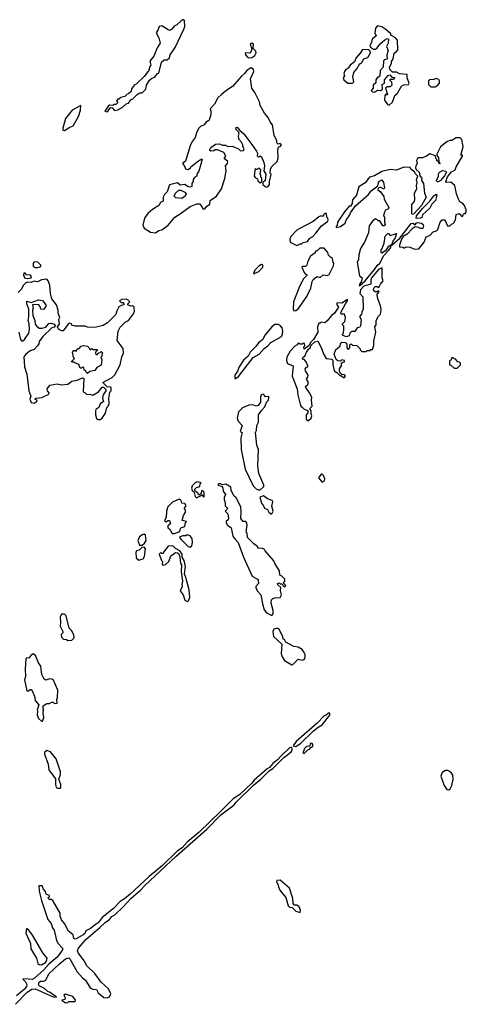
# Model space of a CAD drawing. Extents: x 1966327 to 2147849, y 395140 to 552178.
# Tile 233 of 256: x 2059746 to 2064012, y 496824 to 506230. Entities that reach past the tile are written whole.
import ezdxf

# ---------------------------------------------------------------- set-up
doc = ezdxf.new("R2010")
doc.units = 0

msp = doc.modelspace()

# ---------------------------------------------------------------- linework, layer by layer
at = {"layer": '0CON20XD'}
for points in [[(2060585, 505350), (2060615, 505390), (2060628.3, 505388.3), (2060653, 505363), (2060685, 505370), (2060725, 505392.5), (2060763, 505427), (2060786.1, 505433.9), (2060807, 505463), (2060826.4, 505473.6), (2060870, 505515), (2060895, 505530), (2060915, 505530), (2060950, 505565), (2060957.5, 505605), (2060987, 505653), (2061009.3, 505670.7), (2061038.3, 505681.7), (2061063.6, 505716.4), (2061075, 505720), (2061102.5, 505825), (2061125, 505847.5), (2061155, 505847.5), (2061176.7, 505865), (2061183.3, 505895), (2061230, 505965), (2061315, 506140), (2061322.5, 506165), (2061321.7, 506221.7), (2061315, 506230), (2061305, 506230), (2061285, 506217.5), (2061248.3, 506181.7), (2061220.7, 506169.3), (2061199.3, 506140.7), (2061181.7, 506128.3), (2061165, 506132.5), (2061105, 506171.2), (2061077.5, 506165), (2061070, 506135), (2061050, 506105), (2061077, 506057), (2061087.5, 506005), (2061058.3, 505961.7), (2061028.3, 505881.7), (2060990, 505835), (2061000, 505795), (2060988.3, 505781.7), (2060977.5, 505735), (2060963.6, 505726.4), (2060939.3, 505690.7), (2060860, 505615), (2060843.6, 505606.4), (2060815, 505570), (2060810, 505545), (2060790, 505525), (2060770, 505515), (2060750, 505495), (2060713, 505487), (2060695, 505470), (2060685, 505470), (2060670, 505455), (2060680, 505445), (2060680, 505435), (2060665, 505420), (2060645, 505420), (2060635, 505410), (2060605, 505412.5), (2060592.5, 505405), (2060560, 505355), (2060585, 505350)], [(2063275, 505413.3), (2063308.8, 505441.2), (2063330, 505505), (2063355, 505527.5), (2063394.2, 505595.8), (2063415, 505607.5), (2063459.5, 505610.5), (2063465.8, 505624.2), (2063448, 505675), (2063447.5, 505705), (2063374.2, 505714.2), (2063345, 505727.5), (2063308.3, 505728.3), (2063283.3, 505755), (2063280, 505775), (2063297, 505813), (2063298.3, 505831.7), (2063313.9, 505856.1), (2063325, 505910), (2063346, 505925), (2063357, 505943), (2063354, 506035), (2063335, 506056.2), (2063291.7, 506081.7), (2063290, 506095), (2063245, 506136.2), (2063205, 506163.3), (2063165, 506170), (2063145, 506150), (2063137.5, 506105), (2063150, 506075), (2063112.5, 506045), (2063107, 506013), (2063090, 505985), (2063097, 505967), (2063125, 505950), (2063145, 505950), (2063160, 505960), (2063185, 505997.5), (2063235, 506036.7), (2063255, 506050), (2063270, 506045), (2063266.7, 506005), (2063250, 505975), (2063266.7, 505935), (2063253.3, 505895), (2063257, 505853), (2063232.5, 505847.5), (2063223, 505837), (2063217.5, 505775), (2063190, 505745), (2063185, 505690), (2063160, 505675), (2063147.5, 505655), (2063148.3, 505628.3), (2063123.8, 505605), (2063122.5, 505575), (2063105, 505552.5), (2063115, 505541.2), (2063135, 505536.7), (2063163.8, 505556.2), (2063197, 505553), (2063213, 505567), (2063208.3, 505611.7), (2063230, 505625), (2063232.5, 505655), (2063265, 505697.5), (2063281.7, 505701.7), (2063301.7, 505681.7), (2063328.3, 505678.3), (2063315, 505660), (2063285, 505660), (2063280, 505655), (2063297.5, 505637.5), (2063300, 505605), (2063285, 505590), (2063255, 505590), (2063240, 505575), (2063260, 505515), (2063255, 505510), (2063245, 505520), (2063233, 505507), (2063230.7, 505460.7), (2063260.7, 505420.7), (2063275, 505413.3)], [(2061935, 505866.7), (2061965, 505870), (2061991.2, 505888.8), (2062006.7, 505915), (2062000.7, 505930.7), (2061977.5, 505955), (2061980, 505995), (2061965, 506006.2), (2061946.7, 505995), (2061963, 505953), (2061955, 505920), (2061945, 505911.2), (2061900, 505915), (2061903.3, 505895), (2061922.7, 505872.7), (2061935, 505866.7)], [(2062925, 505623.3), (2062936.7, 505635), (2062930, 505685), (2062936.7, 505725), (2062968.3, 505761.7), (2062995, 505810), (2063005, 505810), (2063015, 505820), (2063033.3, 505856.7), (2063070.7, 505869.3), (2063096.7, 505915), (2063095, 505930), (2063081.7, 505941.7), (2063020, 505945), (2062999.3, 505910.7), (2062956.4, 505863.6), (2062943, 505827), (2062904.1, 505795.9), (2062883.9, 505766.1), (2062862.5, 505755), (2062847.5, 505735), (2062843.3, 505715), (2062847.5, 505695), (2062837.5, 505675), (2062842.5, 505655), (2062880, 505625), (2062925, 505623.3)], [(2061045, 504192.5), (2061075, 504216.7), (2061105, 504223.3), (2061164.1, 504265.9), (2061227, 504343), (2061280, 504375), (2061375, 504446.7), (2061438.3, 504471.7), (2061465, 504470), (2061487.5, 504445), (2061495, 504422.5), (2061515, 504423.8), (2061530, 504445), (2061563.6, 504466.4), (2061566.2, 504503.8), (2061625, 504543.3), (2061675, 504613.3), (2061706.1, 504713.9), (2061717.5, 504785), (2061712.5, 504835), (2061732.5, 504855), (2061733.3, 504875), (2061700, 504905), (2061716.2, 504925), (2061695, 504960), (2061635, 504987.5), (2061615, 504987.5), (2061601.7, 504978.3), (2061573, 504973), (2061560, 504985), (2061570.7, 505009.3), (2061618.3, 505041.7), (2061653.6, 505043.6), (2061685, 505032.5), (2061711.7, 505031.7), (2061735, 505020), (2061775, 505022.5), (2061835, 504997.5), (2061855, 504977.5), (2061885, 504980), (2061890, 504995), (2061878.3, 505018.3), (2061877.5, 505035), (2061865, 505060), (2061838.3, 505088.3), (2061837.5, 505125), (2061842.5, 505135), (2061837.5, 505157.5), (2061812.5, 505185), (2061815, 505200), (2061825, 505202.5), (2061850, 505170), (2061888.8, 505138.8), (2061965, 505037.5), (2062010, 504975), (2062017.5, 504955), (2062015, 504930), (2062025, 504920), (2062035, 504920), (2062045, 504930), (2062055, 504920), (2062077.5, 504865), (2062083.3, 504835), (2062080, 504785), (2062097.5, 504755), (2062090, 504695), (2062070, 504675), (2062070, 504655), (2062090, 504635), (2062105, 504630), (2062120, 504635), (2062132.5, 504655), (2062132.5, 504685), (2062147.5, 504755), (2062140, 504765), (2062142.5, 504805), (2062153.6, 504826.4), (2062206.7, 504875), (2062216.4, 504906.4), (2062212.5, 504985), (2062220, 505015), (2062235, 505020), (2062247.5, 505035), (2062235, 505047.5), (2062215, 505040), (2062203, 505053), (2062202.5, 505075), (2062177.5, 505125), (2062162.5, 505225), (2062137.5, 505255), (2062120, 505295), (2062085, 505337.5), (2062045, 505410), (2062036.7, 505445), (2061991.2, 505535), (2061963.3, 505575), (2061950, 505665), (2061982, 505735), (2061980, 505755), (2061955, 505771.2), (2061915, 505746.2), (2061895, 505716.7), (2061865, 505690), (2061779.4, 505590.6), (2061723.8, 505556.2), (2061675.4, 505514.6), (2061638, 505485), (2061605.8, 505424.2), (2061565, 505380), (2061572.5, 505355), (2061572.5, 505325), (2061555, 505270), (2061523.6, 505246.4), (2061510, 505225), (2061475, 505210), (2061455, 505190), (2061435, 505150), (2061423.3, 505105), (2061395, 505067.5), (2061373.8, 505025), (2061331.7, 504878.3), (2061302.5, 504855), (2061318.3, 504838.3), (2061330, 504805), (2061355, 504797.5), (2061377.5, 504815), (2061380, 504825), (2061455, 504882.5), (2061485, 504900), (2061490, 504895), (2061457, 504783), (2061440, 504755), (2061440, 504735), (2061415, 504722.5), (2061402.5, 504705), (2061402.5, 504685), (2061390, 504665), (2061390, 504635), (2061375, 504630), (2061355, 504633.3), (2061325, 504656.2), (2061280.7, 504650.7), (2061255, 504670), (2061176.7, 504653.3), (2061153.6, 504586.4), (2061129.5, 504560.5), (2061116.2, 504535), (2061117.5, 504495), (2061090, 504485), (2061076.7, 504455), (2061014.4, 504415.6), (2060970.9, 504379.1), (2060940, 504335), (2060921.7, 504268.3), (2060935, 504240), (2060995, 504201.2), (2061045, 504192.5)], [(2063715, 505590), (2063740, 505605), (2063757.5, 505625), (2063757.5, 505645), (2063749.3, 505659.3), (2063725, 505666.7), (2063701.7, 505658.3), (2063660, 505655), (2063650, 505645), (2063651.7, 505611.7), (2063675, 505590), (2063715, 505590)], [(2060175, 505170), (2060225, 505202.5), (2060257.5, 505215), (2060307.5, 505305), (2060327.5, 505365), (2060330, 505410), (2060247.5, 505365), (2060184.2, 505285.8), (2060157.5, 505195), (2060160, 505175), (2060175, 505170)], [(2062995, 503690), (2063045, 503736.7), (2063136.8, 503843.2), (2063159.6, 503880.4), (2063185.7, 503904.3), (2063223.3, 503976.7), (2063270, 504025), (2063290, 504055), (2063291.7, 504068.3), (2063300, 504075), (2063295, 504080), (2063263.6, 504056.4), (2063239.3, 504020.7), (2063205, 504000), (2063200, 504005), (2063200, 504035), (2063210, 504045), (2063227.5, 504095), (2063238.3, 504161.7), (2063261.7, 504188.3), (2063268.3, 504188.3), (2063285, 504170), (2063347, 504187), (2063332.5, 504145), (2063310, 504115), (2063300, 504085), (2063305, 504080), (2063376.7, 504143.3), (2063485, 504284), (2063506.4, 504286.4), (2063525, 504270), (2063533.3, 504286.7), (2063545, 504293.8), (2063586.1, 504286.1), (2063600, 504275), (2063605, 504260), (2063595.8, 504234.2), (2063575, 504233.8), (2063555, 504246), (2063525, 504252.5), (2063495, 504231.2), (2063448.1, 504181.9), (2063410, 504160), (2063392.5, 504135), (2063373.3, 504075), (2063375, 504060), (2063407.5, 504057.5), (2063415, 504050), (2063425, 504050), (2063435, 504060), (2063477, 504057), (2063518.3, 504038.3), (2063558.3, 504041.7), (2063610, 504105), (2063630, 504155), (2063665, 504167.5), (2063695, 504202.5), (2063727, 504213), (2063740, 504225), (2063763, 504297), (2063781.7, 504318.3), (2063808.3, 504318.3), (2063831.7, 504261.7), (2063855, 504260), (2063871.7, 504278.3), (2063888.3, 504281.7), (2063900, 504295), (2063900, 504305), (2063910, 504315), (2063915, 504370), (2063945, 504380), (2063958.3, 504368.3), (2063960, 504355), (2063975, 504350), (2063981.7, 504368.3), (2063991.7, 504378.3), (2064005, 504380), (2064011.7, 504398.3), (2064012.5, 504415), (2063996.1, 504456.1), (2063975, 504477.5), (2063950.7, 504490.7), (2063937.5, 504515), (2063917.5, 504565), (2063903.3, 504645), (2063865, 504676.7), (2063824, 504674), (2063816.7, 504685), (2063832.5, 504727.5), (2063872.1, 504777.9), (2063905.6, 504794.4), (2063914.4, 504825.6), (2063976.2, 504925), (2063976.7, 504936.7), (2063960, 504935), (2063981.2, 505015), (2063970, 505085), (2063955, 505100), (2063915, 505100), (2063875, 505077.5), (2063855, 505076.7), (2063826.4, 505063.6), (2063767.5, 505015), (2063730, 504945), (2063731.7, 504931.7), (2063746.7, 504915), (2063750, 504870), (2063755, 504870), (2063760, 504855), (2063755, 504850), (2063750, 504870), (2063730, 504885), (2063730, 504895), (2063720, 504905), (2063718.3, 504928.3), (2063665, 504948.8), (2063632.5, 504925), (2063595, 504908.8), (2063555, 504908.8), (2063545, 504902.5), (2063536.7, 504885), (2063543, 504857), (2063530, 504835), (2063527.5, 504815), (2063535, 504800), (2063562.5, 504775), (2063568.3, 504738.3), (2063586.4, 504716.4), (2063583.6, 504693.6), (2063602.5, 504665), (2063613.6, 504573.6), (2063627.5, 504535), (2063583.3, 504455), (2063510, 504375), (2063495, 504370), (2063492.5, 504375), (2063492.5, 504465), (2063515, 504490), (2063521.7, 504508.3), (2063518.3, 504571.7), (2063540, 504615), (2063537.5, 504645), (2063543.3, 504675), (2063537.5, 504705), (2063550, 504735), (2063525, 504760), (2063520, 504775), (2063483.6, 504803.6), (2063477, 504817), (2063415, 504821.2), (2063345.9, 504794.1), (2063285, 504798), (2063205, 504778.8), (2063135, 504738.8), (2063086.7, 504725), (2063047.7, 504672.3), (2062987, 504633), (2062962.5, 504555), (2062925, 504510), (2062922.5, 504475), (2062905, 504450), (2062895, 504450), (2062847.5, 504395), (2062782.5, 504295), (2062780, 504265), (2062770, 504255), (2062770, 504245), (2062810, 504255), (2062856.7, 504285), (2062866.1, 504313.9), (2062900, 504365), (2062906.7, 504385), (2062955, 504452.5), (2063078.3, 504561.7), (2063104.1, 504595.9), (2063168.3, 504641.7), (2063177.5, 504685), (2063205, 504700), (2063220, 504675), (2063230, 504625), (2063225, 504610), (2063195, 504627.5), (2063185, 504627.5), (2063170, 504620), (2063166.7, 504605), (2063193.3, 504585), (2063225, 504540), (2063227.5, 504515), (2063272.5, 504435), (2063268.3, 504421.7), (2063240.7, 504409.3), (2063227.5, 504385), (2063222.5, 504355), (2063230, 504345), (2063230, 504295), (2063237.5, 504275), (2063228.3, 504261.7), (2063215, 504260), (2063185, 504310), (2063175, 504310), (2063145, 504327.5), (2063117.5, 504305), (2063085, 504260), (2063077.5, 504195), (2063040, 504105), (2063003.3, 504045), (2062987.5, 503985), (2062982.5, 503935), (2062970, 503915), (2062993, 503783), (2063017.5, 503765), (2063007, 503723), (2062992.5, 503705), (2062990, 503690), (2062995, 503690)], [(2062045, 504670), (2062060, 504685), (2062060, 504715), (2062050, 504725), (2062050, 504745), (2062042.5, 504752.5), (2062050, 504795), (2062035, 504810), (2062025, 504810), (2062015, 504800), (2062005, 504800), (2061995, 504810), (2061985, 504740), (2061995, 504722.5), (2062018.3, 504708.3), (2062021.7, 504691.7), (2062045, 504670)], [(2063745, 504682.5), (2063735, 504682.5), (2063727.5, 504695), (2063747.5, 504735), (2063747.5, 504755), (2063757, 504773), (2063785, 504790), (2063815, 504782.5), (2063822.5, 504775), (2063805, 504737.5), (2063765, 504692.5), (2063745, 504682.5)], [(2061295, 504522.5), (2061238.3, 504528.3), (2061223.6, 504543.6), (2061235, 504572.5), (2061265, 504600), (2061285, 504600), (2061323.6, 504583.6), (2061337.5, 504565), (2061327.5, 504545), (2061295, 504522.5)], [(2063535, 504330), (2063537.5, 504355), (2063593.9, 504426.1), (2063663.3, 504495), (2063702.2, 504547.8), (2063725, 504562.5), (2063730, 504555), (2063717.1, 504502.9), (2063682.1, 504467.9), (2063665, 504430), (2063594, 504366), (2063588.3, 504341.7), (2063575, 504333.3), (2063535, 504330)], [(2062395, 504072.5), (2062425, 504087.5), (2062441.7, 504088.3), (2062455, 504100), (2062495, 504110), (2062517, 504143), (2062545, 504160), (2062575, 504190), (2062630.7, 504259.3), (2062686.4, 504303.6), (2062692.5, 504315), (2062690, 504335), (2062680, 504345), (2062678.3, 504378.3), (2062661.7, 504378.3), (2062650, 504365), (2062648.3, 504351.7), (2062615, 504352.5), (2062605, 504347.5), (2062548.8, 504301.2), (2062415, 504233.3), (2062395, 504220), (2062335, 504157.5), (2062327.5, 504135), (2062330, 504105), (2062395, 504072.5)], [(2062365, 503450), (2062385, 503452.5), (2062408.3, 503471.7), (2062488.8, 503585), (2062526.2, 503665), (2062540.7, 503729.3), (2062550.7, 503749.3), (2062585, 503777.5), (2062615, 503767.5), (2062645, 503792.5), (2062685, 503787.5), (2062703, 503797), (2062745, 503880), (2062747.5, 503905), (2062740, 503915), (2062735, 503950), (2062715, 503960), (2062695, 503980), (2062690, 504005), (2062655, 504047.5), (2062613, 504047), (2062588.3, 504021.7), (2062571.7, 504018.3), (2062568.3, 504001.7), (2062525, 503970), (2062498.3, 503921.7), (2062490, 503885), (2062477, 503873), (2062448.3, 503871.7), (2062440, 503865), (2062462.5, 503815), (2062475, 503800), (2062490, 503795), (2062490, 503785), (2062457, 503753), (2062419.3, 503680.7), (2062362.5, 503535), (2062358.3, 503468.3), (2062365, 503450)], [(2059915, 503863.3), (2059948.3, 503871.7), (2059950, 503885), (2059920, 503915), (2059885, 503917.5), (2059873.8, 503905), (2059876.2, 503875), (2059895, 503863.8), (2059915, 503863.3)], [(2061985, 503800), (2061991.7, 503808.3), (2062030, 503825), (2062070, 503865), (2062068.3, 503888.3), (2062055, 503890), (2062030, 503875), (2061990, 503835), (2061990, 503825), (2061980, 503815), (2061985, 503800)], [(2059816.4, 503756.4), (2059855, 503762.5), (2059860, 503775), (2059850.5, 503790.5), (2059813, 503793), (2059795, 503812.5), (2059785, 503810), (2059783.6, 503793.6), (2059793.9, 503763.9), (2059816.4, 503756.4)], [(2062505, 502400), (2062530, 502425), (2062537.5, 502445), (2062530, 502465), (2062530, 502495), (2062520, 502505), (2062521.7, 502518.3), (2062541.7, 502538.3), (2062533.3, 502595), (2062536.7, 502625), (2062515.4, 502665.4), (2062478.8, 502715), (2062476.7, 502725), (2062497.5, 502745), (2062506.2, 502765), (2062487.5, 502795), (2062500, 502815), (2062501.2, 502835), (2062476.1, 502876.1), (2062474, 502895), (2062485, 502910), (2062497.5, 502915), (2062500, 502925), (2062483, 502963), (2062465, 502982.5), (2062450, 502985), (2062447.5, 502995), (2062453.3, 503006.7), (2062470, 503015), (2062485, 503052.5), (2062505, 503082.5), (2062522.5, 503095), (2062530.7, 503119.3), (2062565, 503152.5), (2062595, 503160), (2062623.6, 503103.6), (2062650.5, 503030.5), (2062673.3, 502995), (2062727, 502987), (2062738.3, 502978.3), (2062737.5, 502935), (2062750, 502875), (2062775, 502860), (2062805, 502830), (2062815, 502830), (2062845, 502810), (2062860, 502825), (2062848.3, 502838.3), (2062825, 502840), (2062811.7, 502851.7), (2062802.5, 502872.5), (2062802.5, 502895), (2062820, 502925), (2062821.7, 502948.3), (2062831.7, 502958.3), (2062848.3, 502961.7), (2062850, 502975), (2062825, 502980), (2062811.7, 502968.3), (2062785, 502970), (2062770, 502985), (2062750, 503035), (2062765, 503080), (2062808.3, 503111.7), (2062811.7, 503138.3), (2062825, 503150), (2062860, 503145), (2062870, 503135), (2062870, 503095), (2062885, 503080), (2062900, 503095), (2062900, 503125), (2062905, 503130), (2062915, 503130), (2062925, 503120), (2062967, 503117), (2063000, 503085), (2063000, 503075), (2063015, 503060), (2063055, 503060), (2063065, 503070), (2063095, 503070), (2063101.7, 503078.3), (2063115, 503080), (2063128.3, 503118.3), (2063128.3, 503161.7), (2063147.5, 503245), (2063140, 503295), (2063150, 503315), (2063152.5, 503355), (2063173, 503397), (2063191.7, 503418.3), (2063200, 503455), (2063197.5, 503485), (2063163, 503577), (2063162.5, 503605), (2063180, 503635), (2063175, 503640), (2063160, 503630), (2063140.6, 503630.6), (2063130, 503640), (2063125.7, 503655), (2063138.3, 503681.7), (2063161.2, 503681.2), (2063177.5, 503672.5), (2063192.5, 503705), (2063217.5, 503735), (2063207.5, 503765), (2063208.3, 503858.3), (2063175, 503842.5), (2063108, 503765), (2063099.2, 503745), (2063100, 503705), (2063034.2, 503685.8), (2063000.6, 503649.4), (2062994.3, 503614.3), (2063023.6, 503583.6), (2063027.5, 503465), (2063013, 503437), (2063011.7, 503418.3), (2062992.5, 503395), (2063006.7, 503365), (2063003, 503307), (2062996.4, 503293.6), (2062970, 503285), (2062948.3, 503251.7), (2062915, 503250), (2062900, 503235), (2062895, 503210), (2062865, 503200), (2062830, 503215), (2062830, 503225), (2062840, 503235), (2062842.5, 503275), (2062841.7, 503301.7), (2062830, 503315), (2062830, 503325), (2062851.7, 503348.3), (2062857.5, 503385), (2062848.3, 503418.3), (2062817.5, 503417.5), (2062813.6, 503433.6), (2062860, 503515), (2062877.5, 503545), (2062877.5, 503557.5), (2062822.5, 503522.5), (2062780, 503525), (2062773, 503513), (2062792.5, 503485), (2062755, 503427.5), (2062726.1, 503403.9), (2062685, 503352.5), (2062660, 503335), (2062625, 503340), (2062615, 503330), (2062605, 503330), (2062592.5, 503295), (2062593.3, 503245), (2062553.3, 503175), (2062523.3, 503146.7), (2062513, 503117), (2062462.5, 503082.5), (2062460, 503105), (2062470, 503115), (2062468.3, 503138.3), (2062455, 503140), (2062445, 503130), (2062425, 503130), (2062418.3, 503138.3), (2062405, 503140), (2062396.4, 503123.6), (2062375, 503112.5), (2062330, 503065), (2062296.7, 503005), (2062294.1, 502974.1), (2062305, 502946.7), (2062357.5, 502925), (2062350, 502825), (2062396.7, 502705), (2062404, 502645), (2062427.5, 502545), (2062433.6, 502533.6), (2062445, 502530), (2062465, 502510), (2062498.3, 502498.3), (2062500, 502475), (2062482.5, 502455), (2062482.5, 502415), (2062491.7, 502401.7), (2062505, 502400)], [(2060495, 502410), (2060515, 502411.2), (2060535.8, 502424.2), (2060565, 502472.5), (2060580, 502525), (2060591.7, 502538.3), (2060600, 502565), (2060597, 502613), (2060608.3, 502671.7), (2060620, 502685), (2060620, 502715), (2060615, 502720), (2060581.7, 502721.7), (2060540, 502765), (2060628.8, 502811.2), (2060655, 502837.5), (2060705.7, 502934.3), (2060720.7, 503009.3), (2060737.5, 503045), (2060735, 503090), (2060677.5, 503165), (2060687.5, 503255), (2060707, 503293), (2060755, 503340), (2060785, 503357.5), (2060835, 503420), (2060844, 503445), (2060840, 503485), (2060825, 503497.5), (2060803.9, 503493.9), (2060780, 503505), (2060780, 503515), (2060800, 503535), (2060780, 503555), (2060765, 503560), (2060723, 503557), (2060700, 503545), (2060715, 503530), (2060738.3, 503528.3), (2060740, 503505), (2060715, 503500), (2060693.6, 503486.4), (2060675, 503450), (2060666.4, 503413.6), (2060586.4, 503333.6), (2060545, 503307.5), (2060465, 503290), (2060395, 503293.3), (2060373, 503303), (2060275, 503302.5), (2060243, 503313), (2060240, 503325), (2060225, 503332.5), (2060205, 503316.7), (2060160.7, 503259.3), (2060145, 503258.8), (2060116, 503275), (2060108.6, 503295), (2060127.5, 503325), (2060120, 503365), (2060130, 503385), (2060112.5, 503425), (2060112.5, 503455), (2060096.7, 503505), (2060053.8, 503563.8), (2060040, 503615), (2060033.3, 503695), (2060020, 503735), (2060005, 503752.5), (2059955, 503746.2), (2059915, 503726.7), (2059885, 503732.5), (2059855, 503720), (2059825, 503723.3), (2059805, 503716.7), (2059779.3, 503690.7), (2059762.5, 503655), (2059733.3, 503625)], [(2059739.2, 503245), (2059754, 503174), (2059765, 503162.5), (2059775, 503162.5), (2059792.5, 503175), (2059832.5, 503235), (2059839.3, 503270.7), (2059836.1, 503326.1), (2059826.7, 503355), (2059833.3, 503395), (2059833.3, 503465), (2059813.3, 503515), (2059815, 503540), (2059855, 503527.5), (2059925, 503552.5), (2059965, 503547.5), (2059997, 503507), (2059995, 503490), (2059975, 503460), (2059950, 503465), (2059941.7, 503491.7), (2059930, 503505), (2059885, 503510), (2059870, 503505), (2059876.7, 503475), (2059867.5, 503455), (2059872.5, 503405), (2059892.5, 503355), (2059895, 503320), (2059906.4, 503306.4), (2059933, 503283), (2059958.3, 503281.7), (2059995, 503293.1), (2060023.5, 503326.5), (2060045, 503331.5), (2060080.5, 503320.5), (2060084, 503305), (2060075.7, 503294.3), (2060054.2, 503285), (2059966, 503205), (2059932.5, 503155), (2059930, 503135), (2059917.5, 503115), (2059885, 503080), (2059845, 503067.5), (2059805, 503036.2), (2059785, 503010), (2059791.2, 502915), (2059813.8, 502845), (2059834.5, 502684.5), (2059854, 502635), (2059843.3, 502605), (2059855, 502572.5), (2059885, 502566.7), (2059912.5, 502585), (2059910, 502595), (2059892.5, 502605), (2059900, 502615), (2059959.3, 502620.7), (2060025, 502652.5), (2060027.5, 502665), (2060013.3, 502683.3), (2060007.5, 502705), (2060035, 502737.5), (2060105, 502752.5), (2060145, 502742.5), (2060205, 502747.5), (2060245, 502776.7), (2060295, 502787.5), (2060345, 502807.5), (2060360, 502805), (2060352.5, 502675), (2060368.3, 502668.3), (2060388.3, 502648.3), (2060415, 502652.5), (2060445, 502642.5), (2060500, 502675), (2060535, 502720), (2060548.3, 502718.3), (2060568.3, 502698.3), (2060570, 502685), (2060542.5, 502645), (2060537.5, 502615), (2060547, 502583), (2060515, 502560), (2060503.6, 502526.4), (2060474, 502506), (2060470, 502495), (2060470, 502455), (2060481.7, 502421.7), (2060495, 502410)], [(2061805, 502800), (2061835, 502820), (2061977, 503003), (2062033.3, 503035), (2062080.5, 503089.5), (2062116.7, 503115), (2062145, 503146.7), (2062246.7, 503205), (2062256.7, 503225), (2062260, 503255), (2062253.3, 503285), (2062235, 503307.5), (2062215, 503317.5), (2062185, 503317.5), (2062155, 503297.5), (2062087.5, 503215), (2062067.5, 503175), (2062027, 503143), (2062001.7, 503108.3), (2061947.5, 503055), (2061927.5, 503015), (2061885, 502977.5), (2061842.5, 502915), (2061827, 502873), (2061800, 502835), (2061800, 502805), (2061805, 502800)], [(2060395, 502850), (2060381.7, 502861.7), (2060375, 502880), (2060361.7, 502881.7), (2060358.3, 502908.3), (2060345, 502910), (2060338.3, 502901.7), (2060325, 502900), (2060310, 502935), (2060271.7, 502951.7), (2060265, 502960), (2060245, 502960), (2060242.5, 502965), (2060270, 502995), (2060260, 503005), (2060250, 503055), (2060265, 503070), (2060275, 503070), (2060285, 503060), (2060291.7, 503078.3), (2060305, 503090), (2060315, 503090), (2060335, 503110), (2060355, 503117.5), (2060395, 503110), (2060410, 503095), (2060415, 503080), (2060425, 503080), (2060435, 503090), (2060445, 503080), (2060485, 503080), (2060488.3, 503071.7), (2060470, 503055), (2060471.7, 503041.7), (2060485, 503030), (2060501.7, 503048.3), (2060515, 503050), (2060525, 503060), (2060540, 503045), (2060530, 503035), (2060530, 503015), (2060520, 503005), (2060530, 502985), (2060525, 502930), (2060483.6, 502906.4), (2060465, 502877.5), (2060415, 502870), (2060395, 502850)], [(2063925, 502900), (2063958.3, 502931.7), (2063958.3, 502948.3), (2063948.3, 502958.3), (2063931.7, 502961.7), (2063908.3, 502988.3), (2063895, 502990), (2063885, 503000), (2063871.7, 502998.3), (2063868.3, 502981.7), (2063853, 502967), (2063853, 502933), (2063865, 502930), (2063895, 502900), (2063925, 502900)], [(2062045, 501740), (2062078.3, 501771.7), (2062080, 501785), (2062031.2, 501895), (2062021.2, 501965), (2062026.7, 502125), (2062012.5, 502165), (2062000, 502285), (2062010, 502305), (2062012.5, 502355), (2062027.5, 502385), (2062027.5, 502455), (2062055, 502497.5), (2062088.3, 502531.7), (2062103.3, 502575), (2062118.3, 502591.7), (2062126.1, 502613.9), (2062125, 502630), (2062095, 502627.5), (2062075, 502652.5), (2062053.3, 502645), (2062047.5, 502625), (2062047.5, 502575), (2062025.9, 502544.1), (2062005, 502537.5), (2061975, 502550), (2061935, 502548.8), (2061875, 502521.2), (2061838, 502485), (2061823.3, 502425), (2061833.3, 502395), (2061872.5, 502355), (2061852.5, 502295), (2061870, 502285), (2061858.8, 502235), (2061861.2, 502125), (2061901.2, 501935), (2061977, 501777), (2062005, 501750), (2062025, 501740), (2062045, 501740)], [(2062635, 501813.3), (2062657.5, 501825), (2062661.2, 501845), (2062647.5, 501875), (2062635, 501890), (2062625, 501890), (2062600, 501855), (2062635, 501813.3)], [(2061435, 501663.3), (2061475, 501680), (2061485, 501690), (2061505, 501670), (2061510, 501675), (2061507, 501717), (2061495, 501730), (2061481.7, 501728.3), (2061480, 501705), (2061465, 501690), (2061455, 501690), (2061450, 501705), (2061418.3, 501728.3), (2061420, 501745), (2061435, 501760), (2061468.3, 501771.7), (2061470, 501795), (2061480, 501805), (2061446.7, 501816.7), (2061425, 501807.5), (2061395, 501777.5), (2061386.7, 501755), (2061395, 501732.5), (2061412.5, 501715), (2061423.3, 501675), (2061435, 501663.3)], [(2062155, 500540), (2062166.4, 500553.6), (2062166.7, 500585), (2062147.5, 500655), (2062153, 500687), (2062165, 500700), (2062183, 500707), (2062235, 500710), (2062247.5, 500735), (2062237.5, 500775), (2062240, 500805), (2062211.7, 500831.7), (2062210, 500845), (2062225, 500850), (2062235, 500840), (2062255, 500840), (2062261.7, 500821.7), (2062278.3, 500811.7), (2062290, 500825), (2062270, 500845), (2062270, 500855), (2062280, 500865), (2062280, 500885), (2062250, 500915), (2062230, 500925), (2062226.7, 500965), (2062182.5, 501035), (2062175, 501060), (2062090, 501155), (2062085, 501170), (2062065, 501180), (2062021.7, 501181.7), (2062020, 501195), (2061981.7, 501221.7), (2061923, 501283), (2061920, 501325), (2061910, 501335), (2061920, 501405), (2061917.5, 501425), (2061905, 501437.5), (2061880, 501435), (2061857.5, 501465), (2061863.3, 501525), (2061858.8, 501575), (2061815, 501663.3), (2061793, 501683), (2061767.5, 501735), (2061762.5, 501765), (2061715, 501793.3), (2061685, 501787.5), (2061665, 501797.5), (2061645, 501797.5), (2061640, 501785), (2061680, 501770), (2061687.5, 501755), (2061690, 501725), (2061712.5, 501695), (2061700, 501665), (2061700, 501645), (2061710, 501615), (2061710, 501585), (2061730, 501565), (2061727, 501553), (2061710, 501535), (2061735, 501510), (2061740, 501465), (2061737, 501453), (2061720, 501435), (2061720, 501425), (2061730.7, 501400.7), (2061766.1, 501376.1), (2061783.8, 501295), (2061800.8, 501270.8), (2061833.3, 501235), (2061883.8, 501095), (2061967.5, 500915), (2062016.8, 500886.8), (2062024.6, 500874.6), (2062027.1, 500845), (2062001.2, 500815), (2062002, 500805), (2062014.2, 500774.2), (2062050, 500735), (2062065, 500650), (2062082.3, 500592.3), (2062105, 500562.5), (2062155, 500540)], [(2061201.7, 501321.7), (2061225, 501322.5), (2061275, 501340), (2061281.7, 501368.3), (2061291.7, 501378.3), (2061325, 501390), (2061330, 501425), (2061340, 501435), (2061300, 501445), (2061312.5, 501495), (2061330, 501525), (2061330, 501545), (2061320, 501555), (2061320, 501565), (2061337.5, 501585), (2061325, 501607.5), (2061295, 501610), (2061288.3, 501638.3), (2061268.8, 501648.8), (2061205, 501622.5), (2061162.7, 501577.3), (2061148.8, 501535), (2061146.7, 501473.3), (2061130, 501445), (2061145, 501432.5), (2061163, 501447), (2061177.5, 501445), (2061187.5, 501415), (2061160, 501395), (2061162.5, 501375), (2061177.5, 501365), (2061201.7, 501321.7)], [(2062155, 501510), (2062166.7, 501535), (2062153.8, 501583.8), (2062163.3, 501625), (2062158, 501638), (2062115, 501652.5), (2062075, 501680), (2062041.7, 501668.3), (2062055, 501610), (2062076.1, 501586.1), (2062085, 501562.5), (2062115, 501550), (2062127.5, 501525), (2062145, 501510), (2062155, 501510)], [(2060915, 501210), (2060939.5, 501230.5), (2060953.3, 501255), (2060948.6, 501305), (2060935, 501315.6), (2060915, 501310.5), (2060890.3, 501289.7), (2060875.8, 501255.8), (2060890, 501210), (2060915, 501210)], [(2061375, 501192.5), (2061390, 501205), (2061397.5, 501235), (2061392.5, 501275), (2061375, 501300), (2061345, 501310), (2061335, 501300), (2061305, 501300), (2061275, 501290), (2061272.5, 501285), (2061287.5, 501265), (2061355, 501197.5), (2061375, 501192.5)], [(2060885, 501067.5), (2060905, 501072.5), (2060925, 501080), (2060939.3, 501100.7), (2060947.5, 501175), (2060935, 501190), (2060911.7, 501188.3), (2060888.3, 501161.7), (2060863.6, 501156.4), (2060855, 501140), (2060858.8, 501088.8), (2060885, 501067.5)], [(2061345, 500673.3), (2061360, 500680), (2061371.2, 500715), (2061363.8, 500785), (2061335, 500900), (2061320, 500935), (2061328.8, 501005), (2061316.7, 501065), (2061297.5, 501095), (2061300, 501125), (2061275.9, 501155.9), (2061235, 501180), (2061210, 501205), (2061165, 501200), (2061120, 501145), (2061118.3, 501131.7), (2061105, 501130), (2061095, 501140), (2061080, 501125), (2061100, 501065), (2061110, 501055), (2061108.3, 501028.3), (2061115, 501020), (2061140, 501025), (2061170, 501055), (2061191.7, 501108.3), (2061235, 501140), (2061255, 501137.5), (2061266.7, 501126.7), (2061277.5, 501097.5), (2061283.6, 501033.6), (2061291.7, 501021.7), (2061287.5, 500955), (2061301.2, 500865), (2061293.8, 500835), (2061297.5, 500815), (2061278, 500775), (2061307.3, 500737.3), (2061324, 500685), (2061345, 500673.3)], [(2060205, 500300), (2060245, 500302.5), (2060266.4, 500323.6), (2060262.5, 500355), (2060240, 500395), (2060218.3, 500418.3), (2060190, 500535), (2060175, 500550), (2060145, 500550), (2060133, 500523), (2060137.5, 500475), (2060132.5, 500435), (2060160, 500385), (2060158.3, 500371.7), (2060144, 500356), (2060145, 500332.5), (2060165, 500312.5), (2060195, 500310), (2060205, 500300)], [(2062345, 500067.5), (2062355, 500070), (2062405, 500120), (2062445, 500112.5), (2062463, 500117), (2062471.7, 500128.3), (2062473.3, 500145), (2062472.5, 500165), (2062463.3, 500185), (2062445, 500212.5), (2062406.1, 500236.1), (2062365, 500243.3), (2062290, 500285), (2062275, 500310), (2062261.7, 500311.7), (2062260, 500335), (2062225, 500407.5), (2062205, 500417.5), (2062175, 500407.5), (2062163.3, 500385), (2062169.3, 500339.3), (2062250, 500265), (2062243.3, 500175), (2062253.9, 500143.9), (2062277, 500107), (2062345, 500067.5)], [(2059965, 499530), (2059977.5, 499565), (2059970, 499605), (2059970, 499625), (2059977.5, 499635), (2059970, 499645), (2059970, 499675), (2060005, 499697.5), (2060031.7, 499698.3), (2060055, 499710), (2060065, 499710), (2060078.3, 499698.3), (2060105, 499700), (2060100, 499735), (2060106.7, 499755), (2060110, 499825), (2060065, 499926), (2060035, 499932), (2059995, 499920), (2059979.3, 499929.3), (2059956.7, 499975), (2059950, 500055), (2059926.4, 500086.4), (2059896.7, 500155), (2059875, 500172.5), (2059853.6, 500156.4), (2059835, 500130), (2059815, 500133.3), (2059804.2, 500125), (2059798, 500025), (2059802.5, 499955), (2059793.8, 499925), (2059815, 499820), (2059831.7, 499818.3), (2059845, 499830), (2059855, 499830), (2059865, 499820), (2059886.4, 499766.4), (2059893.8, 499725), (2059930, 499685), (2059913.3, 499635), (2059917.5, 499625), (2059913.3, 499585), (2059927.5, 499555), (2059955, 499530), (2059965, 499530)], [(2062385, 499287.5), (2062395, 499292.5), (2062430, 499315), (2062552.9, 499437.1), (2062597.1, 499472.9), (2062635, 499493.8), (2062707.5, 499585), (2062710, 499605), (2062695, 499606.2), (2062675, 499587.5), (2062655, 499580), (2062588.6, 499511.4), (2062386.7, 499335), (2062360, 499295), (2062385, 499287.5)], [(2059705, 496824.3), (2059819.2, 496940.8), (2059862, 496968), (2059895, 496971.8), (2060067.5, 496895), (2060097, 496893), (2060038.3, 496938.3), (2060015, 496946.2), (2059984.4, 496974.4), (2059931.9, 497001.9), (2059925.5, 497015), (2059933.4, 497036.6), (2059945, 497044.4), (2059965.8, 497045.8), (2059976.1, 497043.9), (2059996.4, 497053.6), (2060025, 497114), (2060127.6, 497212.4), (2060182.6, 497257.4), (2060215, 497266.9), (2060225, 497258), (2060294, 497135), (2060345, 497076.7), (2060373.9, 497053.9), (2060420.5, 496980.5), (2060445, 496968.8), (2060480, 496965), (2060497.5, 496935), (2060550.5, 496890.5), (2060583, 496887), (2060603, 496897), (2060616.7, 496925), (2060595, 496972.5), (2060526.1, 497036.1), (2060465, 497120), (2060384.2, 497194.2), (2060366.2, 497235), (2060306.2, 497315), (2060300, 497335), (2060309.7, 497360.3), (2060377.6, 497442.4), (2060511.1, 497558.9), (2060563.8, 497606.2), (2060605, 497634.2), (2060628.1, 497661.9), (2060655, 497678.8), (2060735.8, 497755), (2060810.3, 497839.7), (2060900, 497915), (2060940.3, 497959.7), (2061240, 498240), (2061535, 498498.8), (2061667, 498633), (2061795, 498731.2), (2061815.8, 498755), (2061981.2, 498918.8), (2062051.2, 498975), (2062132, 499058), (2062165, 499076.2), (2062268.3, 499181.7), (2062305, 499206), (2062345, 499244), (2062350, 499265), (2062345, 499280), (2062325, 499273.3), (2062240, 499195), (2062210.5, 499159.5), (2062164.2, 499125), (2062132, 499088), (2062110, 499075), (2061986.7, 498965), (2061964.4, 498935.6), (2061850, 498830), (2061785, 498788), (2061665, 498666.2), (2061460.3, 498469.7), (2061345, 498372), (2061299.7, 498320.3), (2061255, 498290), (2061110, 498150), (2060984.2, 498045), (2060803.1, 497876.9), (2060748.3, 497831.7), (2060705, 497805.5), (2060641.5, 497738.5), (2060535, 497653.1), (2060496.8, 497603.2), (2060466, 497585), (2060422.9, 497547.1), (2060377.5, 497525), (2060368.2, 497501.8), (2060353.1, 497486.9), (2060285, 497450), (2060275, 497446.7), (2060265, 497452.5), (2060257.6, 497487.6), (2060212.7, 497522.7), (2060173.3, 497595), (2060145, 497632.5), (2060133.8, 497665), (2060132.5, 497695), (2060062.5, 497815), (2060045, 497830), (2060035, 497822.5), (2060025, 497830), (2060020, 497845), (2060030, 497855), (2060030, 497865), (2060000, 497875), (2059991.7, 497901.7), (2059973, 497923), (2059960, 497955), (2059930, 497955), (2059932.5, 497905), (2059953.3, 497815), (2060016, 497635), (2060046.1, 497596.1), (2060060, 497555), (2060075, 497532.5), (2060097.5, 497435), (2060115, 497403.8), (2060155, 497360), (2060156.2, 497346.2), (2060102.9, 497275), (2060023.6, 497206.4), (2059976.1, 497153.9), (2059887.3, 497072.7), (2059865, 497061.2), (2059785, 497069.2), (2059776.7, 497065), (2059800.5, 497040.5), (2059813.2, 497015), (2059810.4, 496995), (2059791.3, 496968.7), (2059715, 496905.4)], [(2062465, 499220), (2062500, 499255), (2062520, 499265), (2062521.7, 499278.3), (2062535, 499280), (2062545, 499290), (2062547.5, 499305), (2062540, 499315), (2062520, 499315), (2062518.3, 499291.7), (2062485, 499287.5), (2062462.5, 499265), (2062461.7, 499248.3), (2062450, 499225), (2062465, 499220)], [(2060135, 498890), (2060140, 498895), (2060140, 498925), (2060120, 498975), (2060135, 499020), (2060136, 499045), (2060095, 499170), (2060040, 499235), (2060005, 499250), (2059985, 499230), (2059982.5, 499215), (2060019.3, 499119.3), (2060024, 499065), (2060087, 498977), (2060087.5, 498925), (2060095, 498900), (2060105, 498890), (2060135, 498890)], [(2063845, 498872.5), (2063858.3, 498881.7), (2063873.8, 498915), (2063886.2, 498975), (2063883.6, 499013.6), (2063865, 499043.3), (2063835, 499056.2), (2063815, 499056.2), (2063780.7, 499039.3), (2063770, 499005), (2063800, 498915), (2063825, 498877.5), (2063845, 498872.5)], [(2062425, 497700), (2062430, 497725), (2062416.4, 497756.4), (2062395, 497770), (2062372.5, 497772.5), (2062358.3, 497788.3), (2062356.2, 497835), (2062325, 497932.5), (2062235, 498010), (2062201.7, 498008.3), (2062200, 497995), (2062217, 497967), (2062217.5, 497945), (2062230, 497915), (2062287.5, 497845), (2062312.5, 497765), (2062325, 497752.5), (2062348.3, 497748.3), (2062383, 497713), (2062425, 497700)], [(2059955, 497202.2), (2059994.3, 497225), (2060007.1, 497245), (2060010, 497265), (2059968, 497315), (2059868.8, 497485), (2059835, 497532.5), (2059812.5, 497547.5), (2059806.7, 497505), (2059848.8, 497405), (2059854.2, 497355), (2059906.2, 497265), (2059921.2, 497215), (2059933.6, 497203.6), (2059955, 497202.2)], [(2060185, 496837.5), (2060205, 496840), (2060215, 496850), (2060275, 496850), (2060280, 496865), (2060255, 496897.5), (2060185, 496922.5), (2060168.3, 496911.7), (2060180, 496885), (2060178.3, 496871.7), (2060150, 496865), (2060185, 496837.5)]]:
    msp.add_lwpolyline(points, dxfattribs=at)

doc.saveas('drawing.dxf')
